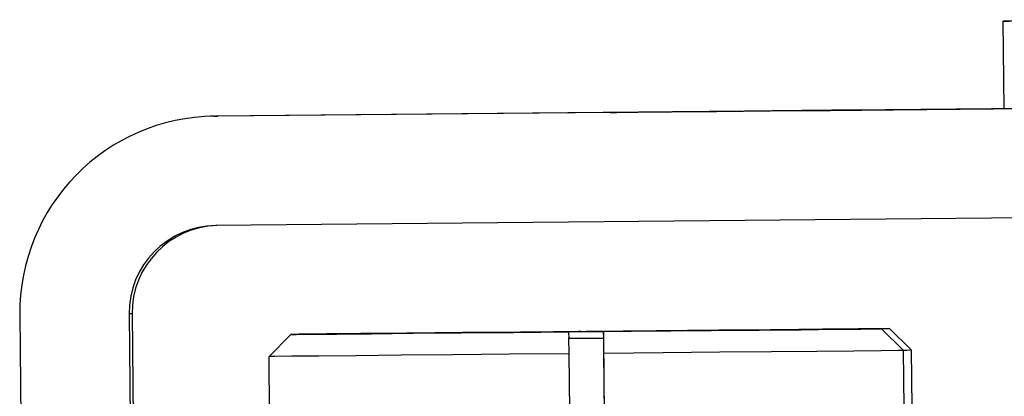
# Model space of a CAD drawing. Header units: millimetres. Extents: x -271 to 35, y 79 to 379.
# Tile 15 of 23: x -239.94 to -217.44, y 213.43 to 222.03. Entities that reach past the tile are written whole.
import ezdxf

# ---------------------------------------------------------------- set-up
doc = ezdxf.new("R2010")
doc.units = ezdxf.units.MM

msp = doc.modelspace()

# ---------------------------------------------------------------- linework, layer by layer
at = {"color": 7, "linetype": 'Continuous', "lineweight": 25}
for p, q in [((-217.469, 222), (-217.45, 220.001)), ((-174.487, 220.403), (-235.484, 219.83)), ((-217.45, 220.001), (-235.415, 219.833)), ((-219.968, 219.976), (-215.645, 220.017)), ((-217.45, 220.001), (-219.932, 219.978)), ((-219.932, 219.977), (-219.932, 219.978)), ((-217.45, 220.001), (-217.303, 220.002)), ((-235.515, 219.831), (-235.583, 219.828)), ((-235.515, 219.831), (-235.415, 219.833)), ((-235.415, 219.833), (-235.484, 219.83)), ((-174.463, 217.903), (-235.46, 217.331)), ((-239.941, 215.288), (-239.913, 212.288)), ((-237.373, 215.314), (-237.441, 215.312)), ((-237.441, 215.312), (-237.413, 212.312)), ((-237.373, 215.314), (-237.345, 212.314)), ((-227.396, 214.905), (-226.596, 214.912)), ((-227.395, 214.904), (-227.396, 214.905)), ((-227.395, 214.904), (-227.394, 214.754)), ((-227.169, 214.911), (-226.369, 214.918)), ((-227.118, 214.911), (-227.169, 214.911)), ((-226.596, 214.912), (-226.595, 214.912)), ((-226.594, 214.762), (-226.596, 214.912)), ((-226.594, 214.762), (-226.595, 214.912)), ((-226.369, 214.918), (-226.319, 214.919)), ((-226.369, 214.915), (-226.369, 214.918)), ((-220.246, 214.972), (-219.741, 214.477)), ((-220.061, 214.978), (-219.556, 214.483)), ((-233.746, 214.845), (-234.241, 214.341)), ((-227.395, 214.771), (-227.391, 214.404)), ((-226.594, 214.762), (-227.394, 214.755)), ((-227.394, 214.754), (-226.595, 214.762)), ((-226.502, 204.912), (-226.595, 214.762)), ((-226.591, 214.412), (-226.595, 214.762)), ((-226.595, 214.762), (-226.594, 214.762)), ((-226.594, 214.762), (-226.594, 214.762)), ((-219.729, 213.177), (-219.741, 214.477)), ((-219.544, 213.183), (-219.556, 214.483)), ((-234.229, 213.041), (-234.241, 214.341)), ((-227.391, 214.404), (-227.379, 213.104)), ((-226.579, 213.112), (-226.591, 214.412))]:
    msp.add_line(p, q, dxfattribs=at)
at = {"color": 7, "linetype": 'Continuous', "lineweight": 25, "flags": 128}
for points in [[(-213.969, 222.034), (-214.743, 222.027), (-215.892, 222.016), (-216.744, 222.008), (-217.274, 222.002), (-217.468, 222), (-217.322, 222.002)], [(-219.932, 219.978), (-221.379, 219.964), (-222.754, 219.951), (-223.989, 219.939), (-225.021, 219.93), (-225.799, 219.922), (-226.283, 219.918), (-226.45, 219.916), (-226.291, 219.917), (-225.814, 219.922), (-225.043, 219.929), (-224.017, 219.939), (-222.786, 219.95), (-221.414, 219.963), (-219.968, 219.976)], [(-220.246, 214.972), (-220.415, 214.97), (-220.915, 214.966), (-221.719, 214.958), (-222.788, 214.948), (-224.068, 214.936), (-225.494, 214.923), (-226.996, 214.909), (-228.498, 214.895), (-229.925, 214.881), (-231.204, 214.869), (-232.273, 214.859), (-233.077, 214.852), (-233.576, 214.847), (-233.746, 214.845)], [(-233.746, 214.845), (-233.625, 214.846), (-233.269, 214.85), (-232.69, 214.855), (-231.908, 214.862), (-230.951, 214.871), (-229.853, 214.881), (-228.654, 214.893), (-227.395, 214.904)], [(-220.061, 214.978), (-220.251, 214.976), (-220.769, 214.971), (-221.591, 214.964), (-222.674, 214.954), (-223.964, 214.942), (-225.398, 214.928), (-226.902, 214.914), (-228.401, 214.9), (-229.821, 214.887), (-231.09, 214.875), (-232.144, 214.865), (-232.931, 214.857), (-233.41, 214.853), (-233.559, 214.851)], [(-233.559, 214.851), (-233.422, 214.852), (-233.049, 214.856), (-232.454, 214.861), (-231.659, 214.869), (-230.691, 214.878), (-229.584, 214.888), (-228.379, 214.899), (-227.118, 214.911)], [(-226.595, 214.912), (-225.337, 214.924), (-224.138, 214.935), (-223.04, 214.945), (-222.083, 214.954), (-221.301, 214.962), (-220.722, 214.967), (-220.366, 214.971), (-220.246, 214.972)], [(-226.319, 214.919), (-225.063, 214.93), (-223.87, 214.942), (-222.781, 214.952), (-221.835, 214.961), (-221.067, 214.968), (-220.503, 214.974), (-220.164, 214.977), (-220.061, 214.978)], [(-219.741, 214.477), (-219.871, 214.475), (-220.256, 214.472), (-220.881, 214.466), (-221.725, 214.458), (-222.758, 214.448), (-223.942, 214.437), (-225.235, 214.425), (-226.591, 214.412)], [(-219.556, 214.483), (-219.668, 214.481), (-219.745, 214.481)], [(-227.391, 214.404), (-228.747, 214.392), (-230.04, 214.38), (-231.224, 214.369), (-232.257, 214.359), (-233.101, 214.351), (-233.726, 214.345), (-234.111, 214.342), (-234.241, 214.341)]]:
    msp.add_lwpolyline(points, dxfattribs=at)
at = {"color": 7, "linetype": 'Continuous', "lineweight": 25}
for centre, radius, start in [((-235.441, 215.331), 4.5, 90.5382), ((-235.441, 215.331), 2, 90.5382), ((-235.373, 215.333), 2, 91.8085)]:
    msp.add_arc(centre, radius, start, 180.5382, dxfattribs=at)

doc.saveas('drawing.dxf')
